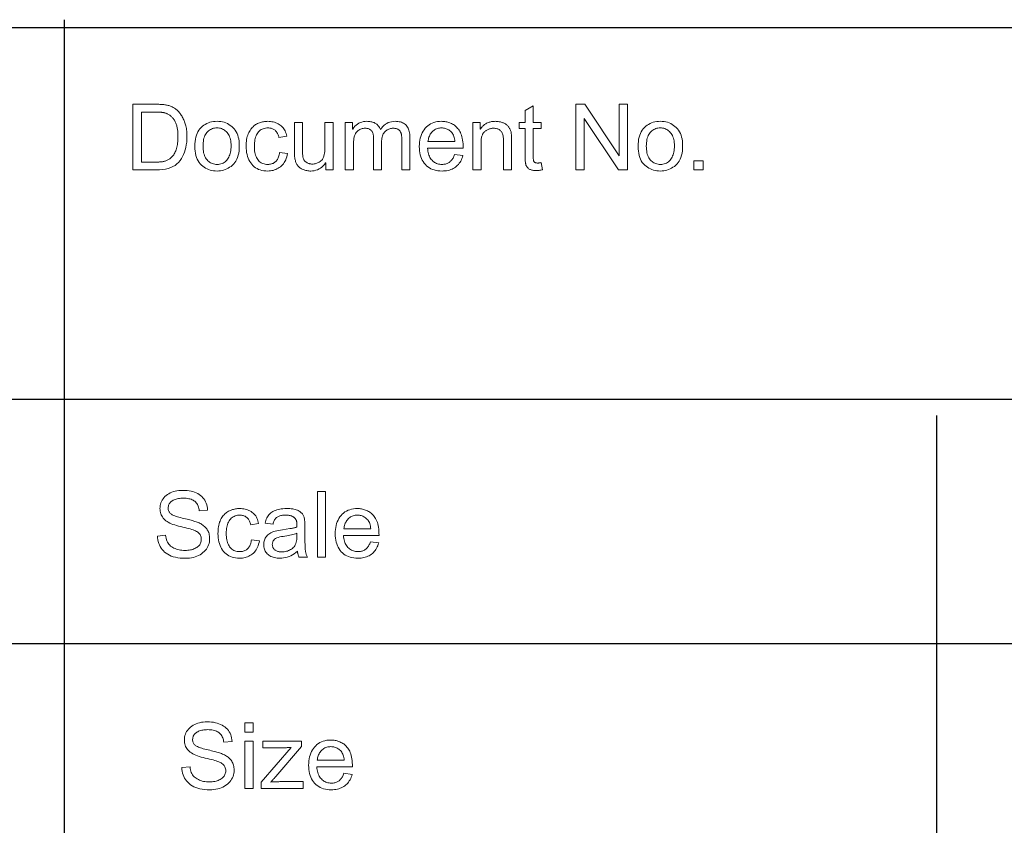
# Model space of a CAD drawing. Extents: x 0 to 841, y 0 to 594.
# Tile 29 of 88: x 594 to 654, y 54 to 103. Entities that reach past the tile are written whole.
import ezdxf

# ---------------------------------------------------------------- set-up
doc = ezdxf.new("R2010")
doc.units = 0

msp = doc.modelspace()

# ---------------------------------------------------------------- linework, layer by layer
at = {"color": 7, "lineweight": 25}
for p, q in [((821, 102.684), (458.29, 102.684)), ((596.265, 103.181), (596.265, 20.496)), ((458.29, 80.055), (821, 80.055)), ((649.45, 79.062), (649.45, 19.007)), ((541.588, 65.178), (821, 65.178))]:
    msp.add_line(p, q, dxfattribs=at)
at = {"color": 7, "lineweight": 13}
for points in [[(600.447, 98.027), (601.828, 98.027), (601.9, 98.027), (601.969, 98.026), (602.037, 98.024), (602.102, 98.021), (602.166, 98.018), (602.227, 98.014), (602.287, 98.009), (602.344, 98.004), (602.4, 97.997), (602.453, 97.99), (602.505, 97.982), (602.557, 97.971), (602.608, 97.959), (602.659, 97.944), (602.709, 97.927), (602.759, 97.908), (602.808, 97.887), (602.857, 97.863), (602.906, 97.838), (602.954, 97.81), (603.001, 97.781), (603.047, 97.749), (603.091, 97.715), (603.135, 97.679), (603.177, 97.64), (603.219, 97.6), (603.258, 97.557), (603.297, 97.512), (603.335, 97.465), (603.371, 97.416), (603.406, 97.365), (603.44, 97.313), (603.471, 97.259), (603.502, 97.203), (603.531, 97.146), (603.558, 97.088), (603.584, 97.028), (603.608, 96.966), (603.631, 96.903), (603.652, 96.839), (603.672, 96.772), (603.689, 96.703), (603.704, 96.631), (603.718, 96.556), (603.729, 96.479), (603.738, 96.398), (603.745, 96.315), (603.75, 96.229), (603.753, 96.141), (603.754, 96.049), (603.75, 95.875), (603.738, 95.708), (603.717, 95.547), (603.687, 95.392), (603.649, 95.244), (603.603, 95.102), (603.549, 94.966), (603.486, 94.836), (603.414, 94.713), (603.334, 94.596), (603.244, 94.488), (603.142, 94.391), (603.028, 94.306), (602.901, 94.232), (602.763, 94.17), (602.612, 94.118), (602.449, 94.078), (602.274, 94.05), (602.087, 94.033), (601.888, 94.027), (600.447, 94.027)], [(625.419, 94.033), (625.376, 94.024), (625.334, 94.017), (625.294, 94.01), (625.255, 94.005), (625.218, 94), (625.181, 93.996), (625.147, 93.993), (625.113, 93.991), (625.081, 93.99), (625.05, 93.989), (624.988, 93.99), (624.929, 93.994), (624.873, 93.999), (624.821, 94.007), (624.772, 94.017), (624.727, 94.03), (624.685, 94.045), (624.647, 94.062), (624.612, 94.081), (624.581, 94.102), (624.553, 94.126), (624.527, 94.15), (624.503, 94.176), (624.482, 94.203), (624.462, 94.231), (624.446, 94.26), (624.431, 94.291), (624.419, 94.323), (624.409, 94.356), (624.401, 94.39), (624.395, 94.426), (624.389, 94.465), (624.384, 94.507), (624.38, 94.552), (624.377, 94.599), (624.374, 94.649), (624.371, 94.701), (624.37, 94.757), (624.369, 94.815), (624.368, 94.876), (624.368, 96.543), (624.011, 96.543), (624.011, 96.922), (624.368, 96.922), (624.368, 97.643), (624.859, 97.94), (624.859, 96.922), (625.351, 96.922), (625.351, 96.543), (624.859, 96.543), (624.859, 94.849), (624.86, 94.806), (624.861, 94.766), (624.864, 94.729), (624.867, 94.694), (624.871, 94.662), (624.876, 94.632), (624.882, 94.605), (624.888, 94.581), (624.896, 94.558), (624.904, 94.539), (624.915, 94.522), (624.928, 94.506), (624.944, 94.492), (624.963, 94.48), (624.984, 94.47), (625.008, 94.462), (625.035, 94.456), (625.065, 94.451), (625.097, 94.448), (625.132, 94.447), (625.154, 94.448), (625.175, 94.448), (625.197, 94.449), (625.218, 94.451), (625.24, 94.453), (625.262, 94.455), (625.284, 94.458), (625.306, 94.461), (625.328, 94.465), (625.351, 94.469)], [(630.608, 94.027), (630.065, 94.027), (627.975, 97.168), (627.965, 97.168), (627.965, 94.027), (627.462, 94.027), (627.462, 98.027), (628.003, 98.027), (630.093, 94.887), (630.104, 94.887), (630.104, 98.027), (630.608, 98.027)], [(600.977, 94.502), (601.834, 94.502), (601.885, 94.502), (601.936, 94.503), (601.986, 94.505), (602.034, 94.507), (602.082, 94.51), (602.128, 94.514), (602.173, 94.518), (602.217, 94.523), (602.26, 94.529), (602.302, 94.535), (602.343, 94.542), (602.384, 94.552), (602.426, 94.564), (602.467, 94.579), (602.509, 94.595), (602.551, 94.614), (602.593, 94.635), (602.635, 94.659), (602.677, 94.684), (602.719, 94.712), (602.761, 94.743), (602.801, 94.777), (602.839, 94.816), (602.877, 94.858), (602.912, 94.903), (602.947, 94.952), (602.98, 95.006), (603.011, 95.062), (603.041, 95.123), (603.07, 95.187), (603.096, 95.255), (603.12, 95.327), (603.141, 95.404), (603.159, 95.485), (603.174, 95.57), (603.186, 95.66), (603.196, 95.753), (603.203, 95.851), (603.207, 95.954), (603.209, 96.06), (603.208, 96.12), (603.207, 96.178), (603.204, 96.237), (603.2, 96.294), (603.195, 96.35), (603.19, 96.406), (603.183, 96.461), (603.175, 96.515), (603.166, 96.568), (603.156, 96.621), (603.144, 96.672), (603.131, 96.723), (603.115, 96.773), (603.099, 96.822), (603.08, 96.87), (603.059, 96.917), (603.037, 96.963), (603.013, 97.008), (602.987, 97.052), (602.959, 97.095), (602.93, 97.137), (602.9, 97.177), (602.869, 97.214), (602.838, 97.249), (602.805, 97.281), (602.772, 97.311), (602.738, 97.339), (602.703, 97.365), (602.667, 97.388), (602.63, 97.409), (602.593, 97.428), (602.556, 97.446), (602.52, 97.462), (602.483, 97.477), (602.447, 97.489), (602.411, 97.501), (602.375, 97.511), (602.34, 97.519), (602.304, 97.526), (602.269, 97.531), (602.233, 97.535), (602.194, 97.539), (602.154, 97.542), (602.112, 97.545), (602.068, 97.547), (602.022, 97.549), (601.974, 97.551), (601.923, 97.552), (601.871, 97.552), (601.817, 97.553), (600.977, 97.553)], [(605.588, 96.988), (605.703, 96.984), (605.815, 96.972), (605.922, 96.953), (606.025, 96.927), (606.125, 96.892), (606.22, 96.85), (606.311, 96.801), (606.398, 96.743), (606.482, 96.678), (606.561, 96.606), (606.634, 96.526), (606.7, 96.44), (606.758, 96.348), (606.808, 96.249), (606.85, 96.143), (606.885, 96.031), (606.912, 95.913), (606.931, 95.788), (606.943, 95.657), (606.947, 95.52), (606.943, 95.354), (606.93, 95.198), (606.909, 95.052), (606.88, 94.917), (606.842, 94.791), (606.797, 94.675), (606.742, 94.569), (606.68, 94.474), (606.609, 94.388), (606.529, 94.312), (606.445, 94.245), (606.358, 94.185), (606.269, 94.132), (606.178, 94.086), (606.085, 94.047), (605.99, 94.016), (605.893, 93.991), (605.793, 93.973), (605.692, 93.963), (605.588, 93.959), (605.48, 93.963), (605.374, 93.974), (605.272, 93.992), (605.172, 94.017), (605.076, 94.05), (604.982, 94.09), (604.891, 94.137), (604.803, 94.191), (604.718, 94.253), (604.636, 94.322), (604.559, 94.399), (604.49, 94.484), (604.43, 94.578), (604.377, 94.68), (604.333, 94.791), (604.297, 94.911), (604.268, 95.039), (604.248, 95.175), (604.236, 95.32), (604.232, 95.473), (604.236, 95.622), (604.248, 95.763), (604.267, 95.897), (604.294, 96.022), (604.329, 96.14), (604.372, 96.25), (604.423, 96.352), (604.482, 96.447), (604.548, 96.534), (604.622, 96.613), (604.702, 96.684), (604.786, 96.748), (604.873, 96.804), (604.964, 96.853), (605.059, 96.894), (605.157, 96.928), (605.259, 96.954), (605.365, 96.973), (605.475, 96.984)], [(609.888, 95.029), (609.867, 94.921), (609.84, 94.819), (609.809, 94.723), (609.772, 94.633), (609.731, 94.549), (609.685, 94.471), (609.634, 94.398), (609.578, 94.332), (609.517, 94.271), (609.452, 94.217), (609.382, 94.168), (609.312, 94.124), (609.239, 94.085), (609.164, 94.052), (609.088, 94.024), (609.01, 94), (608.93, 93.982), (608.848, 93.969), (608.765, 93.962), (608.679, 93.959), (608.556, 93.963), (608.439, 93.976), (608.327, 93.996), (608.221, 94.025), (608.121, 94.062), (608.026, 94.108), (607.937, 94.162), (607.854, 94.224), (607.777, 94.294), (607.705, 94.372), (607.64, 94.458), (607.582, 94.549), (607.53, 94.645), (607.485, 94.746), (607.447, 94.853), (607.417, 94.965), (607.392, 95.083), (607.375, 95.206), (607.365, 95.334), (607.362, 95.468), (607.364, 95.579), (607.369, 95.685), (607.379, 95.787), (607.393, 95.884), (607.411, 95.976), (607.433, 96.065), (607.458, 96.148), (607.488, 96.228), (607.522, 96.302), (607.559, 96.372), (607.6, 96.438), (607.642, 96.5), (607.687, 96.558), (607.734, 96.612), (607.782, 96.662), (607.833, 96.707), (607.885, 96.749), (607.94, 96.787), (607.996, 96.82), (608.055, 96.85), (608.114, 96.876), (608.175, 96.9), (608.236, 96.92), (608.297, 96.938), (608.359, 96.953), (608.422, 96.966), (608.486, 96.975), (608.55, 96.982), (608.614, 96.986), (608.679, 96.988), (608.768, 96.985), (608.853, 96.978), (608.936, 96.967), (609.017, 96.951), (609.094, 96.93), (609.17, 96.904), (609.242, 96.874), (609.312, 96.839), (609.38, 96.8), (609.445, 96.756), (609.506, 96.707), (609.562, 96.654), (609.613, 96.597), (609.66, 96.535), (609.702, 96.469), (609.738, 96.399), (609.77, 96.324), (609.797, 96.245), (609.819, 96.162), (609.836, 96.074), (609.362, 96), (609.346, 96.057), (609.328, 96.111), (609.309, 96.162), (609.288, 96.21), (609.265, 96.256), (609.24, 96.298), (609.214, 96.338), (609.185, 96.375), (609.155, 96.408), (609.123, 96.439), (609.089, 96.467), (609.053, 96.492), (609.016, 96.514), (608.976, 96.534), (608.935, 96.55), (608.892, 96.563), (608.847, 96.573), (608.8, 96.581), (608.752, 96.585), (608.701, 96.587), (608.621, 96.584), (608.544, 96.575), (608.472, 96.56), (608.404, 96.54), (608.339, 96.514), (608.279, 96.482), (608.222, 96.444), (608.169, 96.4), (608.121, 96.35), (608.076, 96.295), (608.036, 96.234), (608, 96.169), (607.968, 96.099), (607.94, 96.024), (607.917, 95.945), (607.898, 95.861), (607.883, 95.772), (607.872, 95.679), (607.866, 95.581), (607.864, 95.479), (607.866, 95.374), (607.872, 95.275), (607.882, 95.18), (607.897, 95.09), (607.916, 95.005), (607.939, 94.925), (607.966, 94.85), (607.997, 94.779), (608.033, 94.714), (608.072, 94.653), (608.116, 94.598), (608.163, 94.549), (608.214, 94.505), (608.269, 94.467), (608.327, 94.436), (608.389, 94.409), (608.455, 94.389), (608.524, 94.375), (608.597, 94.366), (608.674, 94.363), (608.736, 94.365), (608.795, 94.37), (608.852, 94.379), (608.906, 94.392), (608.957, 94.408), (609.005, 94.428), (609.051, 94.452), (609.094, 94.479), (609.134, 94.51), (609.172, 94.544), (609.207, 94.582), (609.239, 94.624), (609.269, 94.67), (609.295, 94.719), (609.32, 94.771), (609.341, 94.827), (609.36, 94.887), (609.376, 94.951), (609.389, 95.018), (609.4, 95.089)], [(612.658, 94.027), (612.218, 94.027), (612.218, 94.453), (612.205, 94.453), (612.136, 94.359), (612.062, 94.275), (611.983, 94.201), (611.899, 94.137), (611.811, 94.083), (611.718, 94.038), (611.62, 94.004), (611.517, 93.979), (611.409, 93.964), (611.296, 93.959), (611.236, 93.96), (611.177, 93.965), (611.118, 93.972), (611.061, 93.982), (611.004, 93.994), (610.949, 94.01), (610.894, 94.028), (610.84, 94.049), (610.787, 94.073), (610.735, 94.1), (610.685, 94.129), (610.639, 94.16), (610.596, 94.193), (610.557, 94.229), (610.52, 94.267), (610.488, 94.307), (610.459, 94.348), (610.433, 94.393), (610.41, 94.439), (610.392, 94.487), (610.375, 94.538), (610.361, 94.592), (610.348, 94.648), (610.337, 94.708), (610.327, 94.77), (610.319, 94.836), (610.313, 94.904), (610.309, 94.976), (610.306, 95.05), (610.306, 95.127), (610.306, 96.922), (610.797, 96.922), (610.797, 95.318), (610.797, 95.243), (610.798, 95.173), (610.8, 95.107), (610.803, 95.045), (610.806, 94.988), (610.81, 94.935), (610.815, 94.886), (610.82, 94.842), (610.827, 94.802), (610.834, 94.767), (610.842, 94.734), (610.853, 94.702), (610.866, 94.672), (610.882, 94.643), (610.9, 94.615), (610.92, 94.588), (610.943, 94.562), (610.968, 94.538), (610.996, 94.515), (611.026, 94.492), (611.058, 94.472), (611.091, 94.454), (611.125, 94.438), (611.16, 94.424), (611.196, 94.412), (611.234, 94.402), (611.273, 94.394), (611.313, 94.389), (611.354, 94.386), (611.397, 94.385), (611.452, 94.387), (611.507, 94.392), (611.561, 94.402), (611.614, 94.415), (611.667, 94.433), (611.719, 94.454), (611.771, 94.479), (611.821, 94.508), (611.871, 94.541), (611.921, 94.577), (611.968, 94.62), (612.009, 94.671), (612.046, 94.73), (612.078, 94.797), (612.105, 94.873), (612.127, 94.957), (612.144, 95.049), (612.157, 95.149), (612.164, 95.258), (612.166, 95.375), (612.166, 96.922), (612.658, 96.922)], [(617.342, 94.027), (616.851, 94.027), (616.851, 95.855), (616.851, 95.895), (616.85, 95.934), (616.849, 95.971), (616.847, 96.008), (616.844, 96.043), (616.841, 96.077), (616.838, 96.109), (616.834, 96.141), (616.829, 96.171), (616.824, 96.201), (616.818, 96.229), (616.81, 96.257), (616.8, 96.284), (616.788, 96.31), (616.775, 96.336), (616.76, 96.361), (616.744, 96.385), (616.725, 96.409), (616.705, 96.432), (616.683, 96.454), (616.66, 96.475), (616.633, 96.494), (616.604, 96.511), (616.573, 96.525), (616.539, 96.537), (616.502, 96.547), (616.463, 96.555), (616.421, 96.56), (616.377, 96.564), (616.33, 96.565), (616.273, 96.563), (616.218, 96.557), (616.164, 96.547), (616.111, 96.532), (616.061, 96.514), (616.012, 96.492), (615.964, 96.466), (615.918, 96.436), (615.874, 96.401), (615.831, 96.363), (615.791, 96.32), (615.755, 96.272), (615.724, 96.219), (615.696, 96.161), (615.673, 96.098), (615.654, 96.03), (615.64, 95.957), (615.629, 95.879), (615.623, 95.796), (615.621, 95.708), (615.621, 94.027), (615.13, 94.027), (615.13, 95.91), (615.128, 95.983), (615.124, 96.051), (615.118, 96.115), (615.108, 96.173), (615.096, 96.227), (615.082, 96.276), (615.065, 96.321), (615.045, 96.36), (615.022, 96.395), (614.997, 96.426), (614.97, 96.452), (614.94, 96.476), (614.908, 96.497), (614.874, 96.515), (614.837, 96.53), (614.799, 96.543), (614.758, 96.552), (614.715, 96.559), (614.67, 96.563), (614.622, 96.565), (614.56, 96.563), (614.5, 96.556), (614.442, 96.545), (614.387, 96.53), (614.334, 96.51), (614.283, 96.486), (614.234, 96.458), (614.188, 96.425), (614.144, 96.388), (614.102, 96.347), (614.064, 96.299), (614.029, 96.244), (613.999, 96.181), (613.972, 96.111), (613.95, 96.033), (613.932, 95.948), (613.917, 95.855), (613.907, 95.755), (613.901, 95.646), (613.899, 95.531), (613.899, 94.027), (613.408, 94.027), (613.408, 96.922), (613.85, 96.922), (613.85, 96.518), (613.861, 96.518), (613.923, 96.608), (613.99, 96.687), (614.062, 96.758), (614.141, 96.819), (614.224, 96.87), (614.314, 96.913), (614.408, 96.945), (614.509, 96.969), (614.615, 96.983), (614.726, 96.988), (614.789, 96.986), (614.849, 96.983), (614.907, 96.976), (614.963, 96.967), (615.017, 96.956), (615.068, 96.942), (615.117, 96.926), (615.164, 96.907), (615.209, 96.885), (615.251, 96.861), (615.291, 96.834), (615.329, 96.805), (615.364, 96.773), (615.398, 96.739), (615.429, 96.702), (615.457, 96.663), (615.484, 96.621), (615.508, 96.577), (615.53, 96.53), (615.55, 96.48), (615.617, 96.577), (615.689, 96.663), (615.765, 96.739), (615.847, 96.805), (615.934, 96.861), (616.026, 96.907), (616.122, 96.942), (616.224, 96.967), (616.33, 96.983), (616.442, 96.988), (616.53, 96.985), (616.613, 96.978), (616.692, 96.966), (616.766, 96.949), (616.836, 96.927), (616.901, 96.9), (616.962, 96.869), (617.018, 96.832), (617.07, 96.791), (617.117, 96.745), (617.16, 96.694), (617.198, 96.638), (617.232, 96.577), (617.261, 96.512), (617.286, 96.441), (617.306, 96.366), (617.322, 96.286), (617.333, 96.201), (617.34, 96.111), (617.342, 96.016)], [(620.589, 95.351), (618.42, 95.351), (618.428, 95.257), (618.441, 95.168), (618.457, 95.083), (618.478, 95.003), (618.504, 94.927), (618.533, 94.856), (618.567, 94.789), (618.605, 94.727), (618.648, 94.67), (618.694, 94.617), (618.744, 94.568), (618.797, 94.525), (618.852, 94.487), (618.909, 94.454), (618.969, 94.426), (619.031, 94.403), (619.096, 94.386), (619.163, 94.373), (619.232, 94.365), (619.304, 94.363), (619.36, 94.364), (619.413, 94.369), (619.465, 94.376), (619.515, 94.387), (619.563, 94.4), (619.609, 94.416), (619.654, 94.436), (619.696, 94.458), (619.737, 94.483), (619.776, 94.512), (619.814, 94.543), (619.849, 94.577), (619.883, 94.614), (619.915, 94.655), (619.945, 94.698), (619.973, 94.745), (620, 94.794), (620.024, 94.846), (620.047, 94.902), (620.068, 94.96), (620.573, 94.898), (620.546, 94.809), (620.516, 94.725), (620.481, 94.645), (620.442, 94.569), (620.399, 94.497), (620.352, 94.43), (620.301, 94.367), (620.246, 94.307), (620.186, 94.253), (620.123, 94.202), (620.056, 94.156), (619.985, 94.114), (619.912, 94.078), (619.835, 94.046), (619.754, 94.02), (619.671, 93.998), (619.584, 93.981), (619.494, 93.969), (619.401, 93.962), (619.304, 93.959), (619.177, 93.963), (619.055, 93.975), (618.939, 93.995), (618.828, 94.023), (618.723, 94.059), (618.624, 94.103), (618.531, 94.155), (618.443, 94.215), (618.361, 94.283), (618.285, 94.359), (618.215, 94.442), (618.153, 94.53), (618.098, 94.625), (618.05, 94.726), (618.01, 94.832), (617.977, 94.944), (617.951, 95.062), (617.933, 95.186), (617.922, 95.316), (617.918, 95.452), (617.922, 95.586), (617.932, 95.715), (617.95, 95.839), (617.975, 95.958), (618.007, 96.072), (618.046, 96.18), (618.093, 96.283), (618.146, 96.381), (618.207, 96.474), (618.274, 96.562), (618.348, 96.643), (618.428, 96.715), (618.514, 96.779), (618.606, 96.834), (618.703, 96.881), (618.806, 96.92), (618.915, 96.949), (619.03, 96.971), (619.151, 96.983), (619.277, 96.988), (619.34, 96.986), (619.403, 96.982), (619.465, 96.975), (619.526, 96.965), (619.588, 96.953), (619.648, 96.938), (619.709, 96.92), (619.768, 96.899), (619.828, 96.875), (619.887, 96.849), (619.945, 96.819), (620.001, 96.785), (620.055, 96.748), (620.107, 96.706), (620.158, 96.661), (620.207, 96.611), (620.254, 96.558), (620.299, 96.501), (620.343, 96.44), (620.385, 96.375), (620.424, 96.305), (620.458, 96.227), (620.489, 96.143), (620.516, 96.051), (620.538, 95.952), (620.557, 95.846), (620.571, 95.733), (620.581, 95.612), (620.587, 95.485)], [(623.547, 94.027), (623.053, 94.027), (623.053, 95.787), (623.052, 95.873), (623.047, 95.954), (623.039, 96.029), (623.028, 96.098), (623.013, 96.162), (622.996, 96.221), (622.975, 96.273), (622.951, 96.321), (622.924, 96.362), (622.894, 96.398), (622.86, 96.43), (622.825, 96.458), (622.787, 96.483), (622.746, 96.505), (622.703, 96.523), (622.657, 96.538), (622.609, 96.55), (622.559, 96.558), (622.506, 96.563), (622.45, 96.565), (622.407, 96.564), (622.364, 96.561), (622.321, 96.555), (622.279, 96.548), (622.238, 96.538), (622.197, 96.526), (622.156, 96.513), (622.116, 96.497), (622.076, 96.479), (622.037, 96.458), (621.999, 96.436), (621.963, 96.412), (621.93, 96.387), (621.899, 96.359), (621.87, 96.33), (621.844, 96.299), (621.819, 96.267), (621.797, 96.232), (621.777, 96.196), (621.76, 96.158), (621.744, 96.118), (621.73, 96.074), (621.718, 96.028), (621.708, 95.978), (621.698, 95.924), (621.691, 95.868), (621.685, 95.808), (621.681, 95.745), (621.679, 95.679), (621.678, 95.61), (621.678, 94.027), (621.187, 94.027), (621.187, 96.922), (621.629, 96.922), (621.629, 96.513), (621.64, 96.513), (621.672, 96.559), (621.705, 96.603), (621.74, 96.645), (621.776, 96.684), (621.813, 96.721), (621.852, 96.755), (621.893, 96.787), (621.935, 96.817), (621.978, 96.844), (622.023, 96.869), (622.069, 96.892), (622.117, 96.912), (622.166, 96.93), (622.217, 96.945), (622.269, 96.958), (622.323, 96.969), (622.378, 96.977), (622.434, 96.983), (622.492, 96.987), (622.551, 96.988), (622.597, 96.987), (622.643, 96.984), (622.688, 96.98), (622.734, 96.975), (622.779, 96.967), (622.824, 96.958), (622.869, 96.948), (622.914, 96.935), (622.959, 96.921), (623.004, 96.906), (623.048, 96.889), (623.09, 96.87), (623.13, 96.849), (623.168, 96.827), (623.204, 96.804), (623.238, 96.778), (623.27, 96.751), (623.3, 96.723), (623.328, 96.692), (623.355, 96.66), (623.379, 96.627), (623.402, 96.594), (623.422, 96.56), (623.441, 96.526), (623.458, 96.491), (623.473, 96.456), (623.486, 96.42), (623.497, 96.384), (623.507, 96.348), (623.514, 96.311), (623.521, 96.273), (623.526, 96.232), (623.531, 96.188), (623.535, 96.142), (623.539, 96.093), (623.542, 96.041), (623.544, 95.987), (623.546, 95.93), (623.547, 95.871), (623.547, 95.809)], [(632.608, 96.988), (632.724, 96.984), (632.835, 96.972), (632.942, 96.953), (633.046, 96.927), (633.145, 96.892), (633.24, 96.85), (633.331, 96.801), (633.419, 96.743), (633.502, 96.678), (633.581, 96.606), (633.655, 96.526), (633.72, 96.44), (633.778, 96.348), (633.828, 96.249), (633.871, 96.143), (633.906, 96.031), (633.932, 95.913), (633.952, 95.788), (633.963, 95.657), (633.967, 95.52), (633.963, 95.354), (633.951, 95.198), (633.93, 95.052), (633.9, 94.917), (633.863, 94.791), (633.817, 94.675), (633.763, 94.569), (633.7, 94.474), (633.629, 94.388), (633.55, 94.312), (633.465, 94.245), (633.379, 94.185), (633.29, 94.132), (633.199, 94.086), (633.106, 94.047), (633.011, 94.016), (632.913, 93.991), (632.814, 93.973), (632.712, 93.963), (632.608, 93.959), (632.5, 93.963), (632.395, 93.974), (632.292, 93.992), (632.193, 94.017), (632.096, 94.05), (632.002, 94.09), (631.911, 94.137), (631.824, 94.191), (631.738, 94.253), (631.656, 94.322), (631.579, 94.399), (631.511, 94.484), (631.45, 94.578), (631.398, 94.68), (631.353, 94.791), (631.317, 94.911), (631.289, 95.039), (631.269, 95.175), (631.256, 95.32), (631.252, 95.473), (631.256, 95.622), (631.268, 95.763), (631.287, 95.897), (631.315, 96.022), (631.35, 96.14), (631.393, 96.25), (631.444, 96.352), (631.502, 96.447), (631.568, 96.534), (631.643, 96.613), (631.722, 96.684), (631.806, 96.748), (631.893, 96.804), (631.984, 96.853), (632.079, 96.894), (632.178, 96.928), (632.28, 96.954), (632.386, 96.973), (632.495, 96.984)], [(605.588, 94.363), (605.67, 94.366), (605.748, 94.375), (605.822, 94.391), (605.892, 94.413), (605.958, 94.441), (606.02, 94.475), (606.077, 94.515), (606.131, 94.562), (606.181, 94.615), (606.226, 94.674), (606.268, 94.738), (606.305, 94.806), (606.338, 94.878), (606.366, 94.954), (606.39, 95.034), (606.41, 95.118), (606.425, 95.206), (606.436, 95.297), (606.443, 95.393), (606.445, 95.492), (606.442, 95.598), (606.435, 95.699), (606.423, 95.794), (606.405, 95.884), (606.383, 95.969), (606.356, 96.048), (606.324, 96.122), (606.287, 96.19), (606.245, 96.253), (606.198, 96.311), (606.147, 96.363), (606.094, 96.41), (606.039, 96.452), (605.982, 96.487), (605.922, 96.518), (605.86, 96.543), (605.795, 96.562), (605.729, 96.576), (605.659, 96.584), (605.588, 96.587), (605.515, 96.584), (605.444, 96.575), (605.376, 96.561), (605.31, 96.542), (605.248, 96.517), (605.188, 96.486), (605.13, 96.45), (605.076, 96.408), (605.023, 96.36), (604.974, 96.307), (604.928, 96.248), (604.888, 96.184), (604.852, 96.114), (604.82, 96.039), (604.794, 95.959), (604.772, 95.873), (604.756, 95.781), (604.744, 95.684), (604.736, 95.581), (604.734, 95.473), (604.736, 95.366), (604.744, 95.264), (604.756, 95.167), (604.773, 95.076), (604.795, 94.99), (604.822, 94.91), (604.854, 94.835), (604.89, 94.765), (604.932, 94.701), (604.978, 94.643), (605.028, 94.589), (605.081, 94.542), (605.136, 94.5), (605.193, 94.464), (605.253, 94.433), (605.315, 94.408), (605.38, 94.388), (605.447, 94.374), (605.516, 94.366)], [(620.085, 95.754), (620.076, 95.84), (620.064, 95.921), (620.047, 95.997), (620.026, 96.069), (620.001, 96.135), (619.971, 96.196), (619.938, 96.252), (619.899, 96.304), (619.857, 96.35), (619.81, 96.392), (619.761, 96.429), (619.711, 96.462), (619.66, 96.491), (619.608, 96.516), (619.555, 96.538), (619.501, 96.555), (619.446, 96.569), (619.391, 96.579), (619.334, 96.585), (619.277, 96.587), (619.209, 96.584), (619.143, 96.577), (619.08, 96.566), (619.019, 96.55), (618.961, 96.529), (618.905, 96.503), (618.852, 96.473), (618.801, 96.438), (618.753, 96.399), (618.707, 96.355), (618.664, 96.307), (618.625, 96.256), (618.589, 96.203), (618.558, 96.147), (618.53, 96.089), (618.506, 96.027), (618.486, 95.963), (618.469, 95.896), (618.456, 95.827), (618.447, 95.754)], [(632.608, 94.363), (632.69, 94.366), (632.768, 94.375), (632.842, 94.391), (632.912, 94.413), (632.978, 94.441), (633.04, 94.475), (633.098, 94.515), (633.152, 94.562), (633.201, 94.615), (633.247, 94.674), (633.288, 94.738), (633.326, 94.806), (633.358, 94.878), (633.387, 94.954), (633.411, 95.034), (633.43, 95.118), (633.446, 95.206), (633.456, 95.297), (633.463, 95.393), (633.465, 95.492), (633.463, 95.598), (633.455, 95.699), (633.443, 95.794), (633.426, 95.884), (633.404, 95.969), (633.376, 96.048), (633.344, 96.122), (633.307, 96.19), (633.265, 96.253), (633.218, 96.311), (633.168, 96.363), (633.115, 96.41), (633.06, 96.452), (633.002, 96.487), (632.942, 96.518), (632.88, 96.543), (632.816, 96.562), (632.749, 96.576), (632.68, 96.584), (632.608, 96.587), (632.535, 96.584), (632.464, 96.575), (632.396, 96.561), (632.331, 96.542), (632.268, 96.517), (632.208, 96.486), (632.151, 96.45), (632.096, 96.408), (632.044, 96.36), (631.995, 96.307), (631.949, 96.248), (631.908, 96.184), (631.872, 96.114), (631.841, 96.039), (631.814, 95.959), (631.793, 95.873), (631.776, 95.781), (631.764, 95.684), (631.757, 95.581), (631.754, 95.473), (631.757, 95.366), (631.764, 95.264), (631.776, 95.167), (631.794, 95.076), (631.815, 94.99), (631.842, 94.91), (631.874, 94.835), (631.911, 94.765), (631.952, 94.701), (631.999, 94.643), (632.049, 94.589), (632.101, 94.542), (632.156, 94.5), (632.213, 94.464), (632.273, 94.433), (632.335, 94.408), (632.4, 94.388), (632.467, 94.374), (632.537, 94.366)], [(635.22, 94.027), (634.66, 94.027), (634.66, 94.587), (635.22, 94.587)], [(604.506, 73.258), (604.497, 73.332), (604.484, 73.403), (604.467, 73.47), (604.446, 73.533), (604.421, 73.592), (604.391, 73.648), (604.357, 73.7), (604.319, 73.748), (604.277, 73.792), (604.23, 73.832), (604.18, 73.869), (604.125, 73.901), (604.066, 73.93), (604.003, 73.955), (603.935, 73.976), (603.863, 73.994), (603.787, 74.007), (603.707, 74.017), (603.623, 74.023), (603.535, 74.024), (603.454, 74.023), (603.377, 74.018), (603.303, 74.011), (603.232, 74), (603.164, 73.986), (603.099, 73.969), (603.036, 73.95), (602.978, 73.927), (602.922, 73.901), (602.869, 73.872), (602.82, 73.84), (602.777, 73.805), (602.738, 73.767), (602.705, 73.727), (602.677, 73.684), (602.653, 73.638), (602.635, 73.59), (602.623, 73.538), (602.615, 73.484), (602.612, 73.427), (602.614, 73.376), (602.62, 73.328), (602.63, 73.283), (602.644, 73.241), (602.662, 73.201), (602.684, 73.163), (602.709, 73.129), (602.739, 73.097), (602.773, 73.067), (602.81, 73.041), (602.853, 73.015), (602.904, 72.99), (602.961, 72.965), (603.026, 72.94), (603.098, 72.914), (603.178, 72.889), (603.264, 72.864), (603.358, 72.839), (603.459, 72.814), (603.567, 72.788), (603.665, 72.767), (603.759, 72.745), (603.849, 72.722), (603.935, 72.7), (604.018, 72.678), (604.097, 72.655), (604.173, 72.633), (604.245, 72.61), (604.313, 72.588), (604.378, 72.565), (604.44, 72.54), (604.5, 72.514), (604.558, 72.484), (604.614, 72.453), (604.669, 72.418), (604.722, 72.381), (604.773, 72.342), (604.822, 72.3), (604.87, 72.256), (604.915, 72.209), (604.958, 72.159), (604.996, 72.105), (605.029, 72.049), (605.058, 71.989), (605.083, 71.926), (605.103, 71.859), (605.119, 71.79), (605.13, 71.717), (605.137, 71.64), (605.139, 71.561), (605.135, 71.459), (605.123, 71.361), (605.102, 71.267), (605.073, 71.176), (605.036, 71.089), (604.991, 71.005), (604.938, 70.924), (604.876, 70.847), (604.806, 70.774), (604.728, 70.704), (604.644, 70.639), (604.554, 70.581), (604.459, 70.53), (604.36, 70.486), (604.255, 70.448), (604.146, 70.417), (604.031, 70.393), (603.911, 70.376), (603.787, 70.366), (603.657, 70.363), (603.493, 70.367), (603.337, 70.378), (603.19, 70.397), (603.051, 70.423), (602.92, 70.457), (602.798, 70.498), (602.685, 70.547), (602.58, 70.604), (602.483, 70.668), (602.395, 70.739), (602.316, 70.817), (602.244, 70.899), (602.18, 70.985), (602.123, 71.076), (602.075, 71.172), (602.035, 71.272), (602.002, 71.376), (601.978, 71.485), (601.961, 71.598), (601.952, 71.716), (602.454, 71.76), (602.464, 71.666), (602.48, 71.578), (602.502, 71.495), (602.531, 71.417), (602.565, 71.345), (602.605, 71.277), (602.651, 71.215), (602.703, 71.158), (602.761, 71.106), (602.825, 71.06), (602.894, 71.018), (602.965, 70.981), (603.039, 70.948), (603.116, 70.919), (603.196, 70.895), (603.278, 70.875), (603.363, 70.86), (603.451, 70.849), (603.542, 70.842), (603.636, 70.84), (603.723, 70.842), (603.807, 70.848), (603.887, 70.857), (603.964, 70.87), (604.038, 70.886), (604.108, 70.906), (604.175, 70.93), (604.238, 70.957), (604.298, 70.988), (604.355, 71.023), (604.407, 71.061), (604.453, 71.101), (604.494, 71.145), (604.53, 71.19), (604.56, 71.239), (604.585, 71.29), (604.604, 71.343), (604.618, 71.399), (604.626, 71.458), (604.629, 71.52), (604.626, 71.583), (604.617, 71.644), (604.603, 71.7), (604.583, 71.753), (604.557, 71.803), (604.526, 71.849), (604.488, 71.891), (604.445, 71.93), (604.397, 71.965), (604.342, 71.997), (604.281, 72.027), (604.212, 72.057), (604.135, 72.087), (604.051, 72.117), (603.959, 72.146), (603.858, 72.176), (603.751, 72.205), (603.635, 72.235), (603.512, 72.264), (603.38, 72.293), (603.249, 72.324), (603.125, 72.356), (603.009, 72.391), (602.901, 72.429), (602.8, 72.469), (602.706, 72.511), (602.62, 72.556), (602.542, 72.603), (602.471, 72.652), (602.408, 72.704), (602.351, 72.758), (602.301, 72.816), (602.256, 72.877), (602.217, 72.941), (602.185, 73.008), (602.158, 73.078), (602.137, 73.152), (602.122, 73.229), (602.113, 73.308), (602.11, 73.391), (602.114, 73.486), (602.125, 73.577), (602.144, 73.665), (602.171, 73.749), (602.204, 73.83), (602.246, 73.908), (602.295, 73.982), (602.351, 74.053), (602.415, 74.121), (602.487, 74.185), (602.565, 74.245), (602.648, 74.298), (602.737, 74.345), (602.832, 74.386), (602.932, 74.421), (603.037, 74.449), (603.148, 74.471), (603.264, 74.487), (603.386, 74.496), (603.513, 74.499), (603.643, 74.496), (603.769, 74.487), (603.889, 74.471), (604.004, 74.449), (604.113, 74.421), (604.218, 74.387), (604.317, 74.346), (604.411, 74.299), (604.5, 74.246), (604.584, 74.187), (604.661, 74.122), (604.731, 74.051), (604.793, 73.976), (604.847, 73.895), (604.894, 73.809), (604.933, 73.717), (604.964, 73.62), (604.988, 73.518), (605.005, 73.411), (605.013, 73.299)], [(612.195, 70.431), (611.704, 70.431), (611.704, 74.431), (612.195, 74.431)], [(608.173, 71.432), (608.152, 71.325), (608.125, 71.223), (608.094, 71.127), (608.057, 71.037), (608.016, 70.952), (607.97, 70.874), (607.919, 70.802), (607.863, 70.736), (607.802, 70.675), (607.737, 70.621), (607.667, 70.572), (607.596, 70.528), (607.524, 70.489), (607.449, 70.456), (607.373, 70.427), (607.295, 70.404), (607.215, 70.386), (607.133, 70.373), (607.05, 70.365), (606.964, 70.363), (606.841, 70.367), (606.724, 70.379), (606.612, 70.4), (606.506, 70.429), (606.406, 70.466), (606.311, 70.512), (606.222, 70.565), (606.139, 70.627), (606.062, 70.698), (605.99, 70.776), (605.925, 70.861), (605.867, 70.952), (605.815, 71.048), (605.77, 71.15), (605.732, 71.257), (605.701, 71.369), (605.677, 71.487), (605.66, 71.61), (605.65, 71.738), (605.646, 71.872), (605.648, 71.982), (605.654, 72.089), (605.664, 72.19), (605.678, 72.287), (605.696, 72.38), (605.718, 72.468), (605.743, 72.552), (605.773, 72.631), (605.807, 72.706), (605.844, 72.776), (605.885, 72.842), (605.927, 72.904), (605.972, 72.962), (606.018, 73.016), (606.067, 73.065), (606.118, 73.111), (606.17, 73.153), (606.225, 73.19), (606.281, 73.224), (606.34, 73.254), (606.399, 73.28), (606.46, 73.303), (606.521, 73.324), (606.582, 73.342), (606.644, 73.357), (606.707, 73.369), (606.771, 73.379), (606.835, 73.386), (606.899, 73.39), (606.964, 73.391), (607.053, 73.389), (607.138, 73.382), (607.221, 73.371), (607.302, 73.354), (607.379, 73.333), (607.455, 73.308), (607.527, 73.278), (607.597, 73.243), (607.665, 73.204), (607.73, 73.159), (607.791, 73.111), (607.847, 73.058), (607.898, 73.001), (607.945, 72.939), (607.987, 72.873), (608.023, 72.803), (608.055, 72.728), (608.082, 72.649), (608.104, 72.565), (608.121, 72.477), (607.646, 72.404), (607.631, 72.461), (607.613, 72.515), (607.594, 72.566), (607.573, 72.614), (607.55, 72.659), (607.525, 72.702), (607.499, 72.742), (607.47, 72.778), (607.44, 72.812), (607.408, 72.843), (607.374, 72.871), (607.338, 72.896), (607.3, 72.918), (607.261, 72.937), (607.22, 72.953), (607.177, 72.967), (607.132, 72.977), (607.085, 72.984), (607.037, 72.989), (606.986, 72.99), (606.906, 72.987), (606.829, 72.979), (606.757, 72.964), (606.688, 72.944), (606.624, 72.917), (606.563, 72.885), (606.507, 72.847), (606.454, 72.803), (606.406, 72.754), (606.361, 72.698), (606.321, 72.638), (606.285, 72.572), (606.253, 72.502), (606.225, 72.428), (606.202, 72.348), (606.183, 72.265), (606.168, 72.176), (606.157, 72.083), (606.151, 71.985), (606.148, 71.883), (606.151, 71.778), (606.157, 71.678), (606.167, 71.584), (606.182, 71.494), (606.201, 71.409), (606.224, 71.329), (606.251, 71.254), (606.282, 71.183), (606.318, 71.118), (606.357, 71.057), (606.401, 71.002), (606.448, 70.953), (606.499, 70.909), (606.554, 70.871), (606.612, 70.839), (606.674, 70.813), (606.74, 70.793), (606.809, 70.778), (606.882, 70.769), (606.959, 70.767), (607.021, 70.768), (607.08, 70.774), (607.137, 70.783), (607.19, 70.796), (607.242, 70.812), (607.29, 70.832), (607.336, 70.855), (607.379, 70.883), (607.419, 70.914), (607.457, 70.948), (607.492, 70.986), (607.524, 71.028), (607.554, 71.073), (607.58, 71.122), (607.605, 71.175), (607.626, 71.231), (607.645, 71.291), (607.661, 71.354), (607.674, 71.422), (607.685, 71.492)], [(611.106, 70.431), (610.591, 70.431), (610.577, 70.459), (610.564, 70.489), (610.552, 70.52), (610.54, 70.554), (610.53, 70.589), (610.52, 70.625), (610.511, 70.663), (610.503, 70.703), (610.496, 70.745), (610.49, 70.788), (610.39, 70.708), (610.289, 70.635), (610.186, 70.571), (610.082, 70.516), (609.976, 70.469), (609.868, 70.431), (609.759, 70.401), (609.649, 70.38), (609.537, 70.367), (609.423, 70.363), (609.333, 70.365), (609.247, 70.372), (609.165, 70.383), (609.087, 70.399), (609.013, 70.42), (608.942, 70.445), (608.876, 70.475), (608.813, 70.509), (608.755, 70.548), (608.7, 70.592), (608.649, 70.639), (608.604, 70.69), (608.565, 70.743), (608.53, 70.799), (608.501, 70.858), (608.477, 70.92), (608.459, 70.985), (608.446, 71.053), (608.438, 71.124), (608.435, 71.198), (608.438, 71.268), (608.445, 71.337), (608.458, 71.402), (608.476, 71.466), (608.499, 71.526), (608.527, 71.584), (608.56, 71.64), (608.598, 71.693), (608.642, 71.743), (608.69, 71.791), (608.745, 71.836), (608.807, 71.878), (608.877, 71.917), (608.954, 71.953), (609.039, 71.985), (609.131, 72.015), (609.231, 72.041), (609.338, 72.064), (609.453, 72.084), (609.576, 72.101), (610.034, 72.169), (610.084, 72.177), (610.133, 72.186), (610.18, 72.195), (610.225, 72.205), (610.268, 72.215), (610.309, 72.225), (610.349, 72.236), (610.387, 72.247), (610.423, 72.258), (610.457, 72.27), (610.457, 72.313), (610.456, 72.353), (610.456, 72.391), (610.455, 72.426), (610.453, 72.459), (610.452, 72.489), (610.45, 72.516), (610.448, 72.541), (610.446, 72.563), (610.443, 72.582), (610.44, 72.601), (610.436, 72.619), (610.43, 72.638), (610.424, 72.657), (610.416, 72.676), (610.408, 72.695), (610.398, 72.714), (610.387, 72.733), (610.376, 72.752), (610.363, 72.772), (610.349, 72.791), (610.333, 72.81), (610.315, 72.828), (610.296, 72.845), (610.276, 72.861), (610.254, 72.876), (610.23, 72.891), (610.204, 72.905), (610.177, 72.918), (610.148, 72.93), (610.118, 72.942), (610.086, 72.952), (610.051, 72.961), (610.015, 72.969), (609.976, 72.975), (609.935, 72.981), (609.893, 72.985), (609.848, 72.988), (609.802, 72.99), (609.753, 72.99), (609.691, 72.989), (609.632, 72.986), (609.575, 72.98), (609.521, 72.972), (609.469, 72.961), (609.421, 72.948), (609.375, 72.933), (609.331, 72.915), (609.29, 72.895), (609.252, 72.873), (609.217, 72.848), (609.183, 72.818), (609.152, 72.784), (609.123, 72.747), (609.097, 72.705), (609.073, 72.66), (609.051, 72.61), (609.032, 72.556), (609.015, 72.498), (609, 72.436), (608.52, 72.499), (608.538, 72.586), (608.561, 72.668), (608.589, 72.746), (608.623, 72.82), (608.661, 72.889), (608.704, 72.953), (608.752, 73.014), (608.805, 73.069), (608.863, 73.121), (608.926, 73.168), (608.994, 73.21), (609.067, 73.248), (609.145, 73.282), (609.227, 73.311), (609.315, 73.335), (609.407, 73.356), (609.505, 73.371), (609.607, 73.382), (609.714, 73.389), (609.827, 73.391), (609.928, 73.39), (610.024, 73.385), (610.114, 73.378), (610.199, 73.367), (610.278, 73.353), (610.352, 73.336), (610.42, 73.316), (610.483, 73.293), (610.54, 73.267), (610.592, 73.237), (610.639, 73.206), (610.682, 73.173), (610.721, 73.139), (610.757, 73.104), (610.789, 73.067), (610.817, 73.029), (610.842, 72.99), (610.862, 72.95), (610.879, 72.908), (610.892, 72.865), (610.903, 72.82), (610.912, 72.772), (610.921, 72.723), (610.928, 72.67), (610.934, 72.615), (610.939, 72.558), (610.943, 72.498), (610.946, 72.435), (610.947, 72.37), (610.948, 72.303), (610.948, 71.642), (610.948, 71.526), (610.949, 71.417), (610.95, 71.316), (610.952, 71.224), (610.954, 71.139), (610.956, 71.062), (610.959, 70.993), (610.963, 70.932), (610.967, 70.879), (610.971, 70.833), (610.977, 70.792), (610.984, 70.751), (610.993, 70.711), (611.004, 70.67), (611.017, 70.63), (611.031, 70.59), (611.047, 70.55), (611.065, 70.51), (611.085, 70.47)], [(615.461, 71.754), (613.292, 71.754), (613.3, 71.661), (613.312, 71.571), (613.329, 71.487), (613.35, 71.406), (613.375, 71.331), (613.405, 71.26), (613.439, 71.193), (613.477, 71.131), (613.519, 71.073), (613.566, 71.02), (613.616, 70.972), (613.669, 70.929), (613.723, 70.891), (613.781, 70.858), (613.841, 70.83), (613.903, 70.807), (613.967, 70.789), (614.034, 70.777), (614.104, 70.769), (614.176, 70.767), (614.231, 70.768), (614.285, 70.773), (614.336, 70.78), (614.386, 70.79), (614.434, 70.804), (614.481, 70.82), (614.525, 70.839), (614.568, 70.862), (614.609, 70.887), (614.648, 70.915), (614.685, 70.947), (614.721, 70.981), (614.754, 71.018), (614.786, 71.058), (614.816, 71.102), (614.845, 71.148), (614.871, 71.198), (614.896, 71.25), (614.919, 71.306), (614.94, 71.364), (615.445, 71.301), (615.418, 71.213), (615.387, 71.129), (615.352, 71.049), (615.314, 70.973), (615.271, 70.901), (615.224, 70.833), (615.172, 70.77), (615.117, 70.711), (615.058, 70.656), (614.994, 70.606), (614.927, 70.559), (614.857, 70.518), (614.783, 70.482), (614.706, 70.45), (614.626, 70.423), (614.543, 70.402), (614.456, 70.385), (614.366, 70.372), (614.272, 70.365), (614.176, 70.363), (614.048, 70.367), (613.926, 70.379), (613.81, 70.399), (613.7, 70.427), (613.595, 70.463), (613.496, 70.507), (613.403, 70.559), (613.315, 70.619), (613.233, 70.687), (613.157, 70.762), (613.087, 70.845), (613.025, 70.934), (612.97, 71.029), (612.922, 71.129), (612.881, 71.236), (612.848, 71.348), (612.823, 71.466), (612.804, 71.59), (612.793, 71.72), (612.79, 71.855), (612.793, 71.99), (612.804, 72.119), (612.822, 72.243), (612.847, 72.362), (612.879, 72.475), (612.918, 72.584), (612.964, 72.687), (613.018, 72.785), (613.078, 72.878), (613.146, 72.966), (613.22, 73.047), (613.3, 73.119), (613.386, 73.183), (613.477, 73.238), (613.575, 73.285), (613.678, 73.323), (613.787, 73.353), (613.901, 73.374), (614.022, 73.387), (614.148, 73.391), (614.212, 73.39), (614.274, 73.386), (614.336, 73.379), (614.398, 73.369), (614.459, 73.357), (614.52, 73.341), (614.58, 73.323), (614.64, 73.302), (614.699, 73.279), (614.758, 73.252), (614.816, 73.222), (614.872, 73.189), (614.926, 73.151), (614.979, 73.11), (615.029, 73.064), (615.078, 73.015), (615.126, 72.962), (615.171, 72.905), (615.214, 72.844), (615.256, 72.779), (615.295, 72.708), (615.33, 72.631), (615.361, 72.546), (615.387, 72.454), (615.41, 72.356), (615.428, 72.25), (615.443, 72.136), (615.453, 72.016), (615.459, 71.889)], [(614.956, 72.158), (614.948, 72.244), (614.936, 72.325), (614.919, 72.401), (614.898, 72.472), (614.873, 72.538), (614.843, 72.6), (614.809, 72.656), (614.771, 72.707), (614.729, 72.754), (614.682, 72.795), (614.633, 72.832), (614.582, 72.865), (614.531, 72.895), (614.479, 72.92), (614.427, 72.942), (614.373, 72.959), (614.318, 72.973), (614.262, 72.983), (614.206, 72.988), (614.148, 72.99), (614.08, 72.988), (614.015, 72.981), (613.952, 72.969), (613.891, 72.953), (613.833, 72.932), (613.777, 72.907), (613.724, 72.877), (613.673, 72.842), (613.624, 72.802), (613.578, 72.758), (613.535, 72.711), (613.496, 72.66), (613.461, 72.607), (613.429, 72.551), (613.402, 72.492), (613.378, 72.431), (613.357, 72.367), (613.341, 72.3), (613.328, 72.23), (613.319, 72.158)], [(610.457, 71.705), (610.457, 71.883), (610.378, 71.857), (610.296, 71.833), (610.211, 71.81), (610.122, 71.788), (610.029, 71.768), (609.933, 71.748), (609.834, 71.729), (609.731, 71.711), (609.625, 71.695), (609.516, 71.679), (609.41, 71.661), (609.315, 71.636), (609.232, 71.605), (609.159, 71.568), (609.098, 71.524), (609.048, 71.474), (609.009, 71.417), (608.981, 71.354), (608.964, 71.285), (608.959, 71.209), (608.96, 71.169), (608.965, 71.132), (608.972, 71.095), (608.983, 71.06), (608.996, 71.027), (609.013, 70.995), (609.032, 70.964), (609.055, 70.934), (609.08, 70.906), (609.109, 70.88), (609.14, 70.855), (609.174, 70.833), (609.211, 70.814), (609.25, 70.797), (609.292, 70.783), (609.336, 70.771), (609.383, 70.762), (609.433, 70.755), (609.485, 70.752), (609.54, 70.75), (609.612, 70.752), (609.682, 70.759), (609.75, 70.77), (609.817, 70.785), (609.881, 70.804), (609.945, 70.828), (610.006, 70.856), (610.066, 70.889), (610.124, 70.926), (610.18, 70.967), (610.233, 71.014), (610.28, 71.066), (610.321, 71.125), (610.357, 71.189), (610.388, 71.26), (610.413, 71.337), (610.432, 71.42), (610.446, 71.509), (610.454, 71.604)], [(605.995, 59.152), (605.986, 59.226), (605.973, 59.297), (605.956, 59.364), (605.935, 59.427), (605.91, 59.486), (605.88, 59.542), (605.846, 59.593), (605.808, 59.641), (605.766, 59.686), (605.719, 59.726), (605.669, 59.762), (605.614, 59.795), (605.555, 59.824), (605.492, 59.849), (605.424, 59.87), (605.352, 59.887), (605.276, 59.901), (605.196, 59.911), (605.112, 59.916), (605.024, 59.918), (604.943, 59.917), (604.866, 59.912), (604.792, 59.905), (604.721, 59.894), (604.653, 59.88), (604.588, 59.863), (604.526, 59.843), (604.467, 59.82), (604.411, 59.795), (604.358, 59.765), (604.309, 59.734), (604.266, 59.699), (604.227, 59.661), (604.194, 59.621), (604.166, 59.578), (604.142, 59.532), (604.124, 59.483), (604.112, 59.432), (604.104, 59.378), (604.101, 59.321), (604.103, 59.27), (604.109, 59.222), (604.119, 59.177), (604.133, 59.135), (604.151, 59.095), (604.173, 59.057), (604.198, 59.023), (604.228, 58.991), (604.262, 58.961), (604.299, 58.935), (604.342, 58.909), (604.393, 58.884), (604.45, 58.859), (604.515, 58.833), (604.587, 58.808), (604.667, 58.783), (604.753, 58.758), (604.847, 58.733), (604.948, 58.707), (605.056, 58.682), (605.154, 58.66), (605.248, 58.638), (605.338, 58.616), (605.424, 58.594), (605.507, 58.572), (605.586, 58.549), (605.662, 58.527), (605.734, 58.504), (605.802, 58.481), (605.867, 58.459), (605.929, 58.434), (605.989, 58.408), (606.047, 58.378), (606.103, 58.347), (606.158, 58.312), (606.211, 58.275), (606.262, 58.236), (606.311, 58.194), (606.359, 58.149), (606.404, 58.102), (606.447, 58.053), (606.485, 57.999), (606.518, 57.943), (606.547, 57.883), (606.572, 57.82), (606.592, 57.753), (606.608, 57.683), (606.619, 57.61), (606.626, 57.534), (606.628, 57.454), (606.624, 57.353), (606.612, 57.255), (606.591, 57.161), (606.562, 57.07), (606.525, 56.982), (606.48, 56.898), (606.427, 56.818), (606.365, 56.741), (606.295, 56.668), (606.217, 56.598), (606.133, 56.533), (606.043, 56.475), (605.948, 56.424), (605.849, 56.379), (605.744, 56.342), (605.635, 56.311), (605.52, 56.287), (605.401, 56.27), (605.276, 56.26), (605.146, 56.257), (604.982, 56.26), (604.826, 56.272), (604.679, 56.29), (604.54, 56.317), (604.409, 56.351), (604.287, 56.392), (604.174, 56.441), (604.069, 56.498), (603.972, 56.562), (603.884, 56.633), (603.805, 56.711), (603.733, 56.793), (603.669, 56.879), (603.612, 56.97), (603.564, 57.066), (603.524, 57.166), (603.491, 57.27), (603.467, 57.379), (603.45, 57.492), (603.441, 57.61), (603.943, 57.654), (603.953, 57.56), (603.969, 57.472), (603.991, 57.389), (604.02, 57.311), (604.054, 57.239), (604.094, 57.171), (604.14, 57.109), (604.192, 57.052), (604.25, 57), (604.314, 56.954), (604.383, 56.912), (604.454, 56.875), (604.528, 56.842), (604.605, 56.813), (604.685, 56.789), (604.767, 56.769), (604.852, 56.754), (604.94, 56.743), (605.031, 56.736), (605.125, 56.734), (605.212, 56.736), (605.296, 56.741), (605.376, 56.751), (605.453, 56.763), (605.527, 56.78), (605.597, 56.8), (605.664, 56.824), (605.727, 56.851), (605.787, 56.882), (605.844, 56.917), (605.896, 56.955), (605.942, 56.995), (605.983, 57.038), (606.019, 57.084), (606.049, 57.132), (606.074, 57.183), (606.093, 57.237), (606.107, 57.293), (606.115, 57.352), (606.118, 57.413), (606.115, 57.477), (606.106, 57.537), (606.092, 57.594), (606.072, 57.647), (606.046, 57.697), (606.015, 57.743), (605.977, 57.785), (605.934, 57.824), (605.886, 57.859), (605.831, 57.891), (605.77, 57.921), (605.701, 57.951), (605.624, 57.981), (605.54, 58.01), (605.448, 58.04), (605.347, 58.07), (605.24, 58.099), (605.124, 58.128), (605.001, 58.158), (604.869, 58.187), (604.738, 58.217), (604.614, 58.25), (604.498, 58.285), (604.39, 58.323), (604.289, 58.363), (604.195, 58.405), (604.109, 58.45), (604.031, 58.497), (603.96, 58.546), (603.897, 58.598), (603.84, 58.652), (603.79, 58.71), (603.745, 58.771), (603.706, 58.835), (603.674, 58.902), (603.647, 58.972), (603.626, 59.046), (603.611, 59.122), (603.602, 59.202), (603.599, 59.285), (603.603, 59.38), (603.614, 59.471), (603.633, 59.558), (603.66, 59.643), (603.693, 59.724), (603.735, 59.802), (603.784, 59.876), (603.84, 59.947), (603.904, 60.015), (603.976, 60.079), (604.054, 60.139), (604.137, 60.192), (604.226, 60.239), (604.321, 60.28), (604.421, 60.315), (604.526, 60.343), (604.637, 60.365), (604.753, 60.38), (604.875, 60.39), (605.002, 60.393), (605.132, 60.39), (605.258, 60.381), (605.378, 60.365), (605.493, 60.343), (605.602, 60.315), (605.707, 60.281), (605.806, 60.24), (605.9, 60.193), (605.989, 60.14), (606.073, 60.081), (606.15, 60.016), (606.22, 59.945), (606.282, 59.869), (606.336, 59.789), (606.383, 59.702), (606.422, 59.611), (606.453, 59.514), (606.477, 59.412), (606.494, 59.305), (606.503, 59.192)], [(607.782, 59.768), (607.291, 59.768), (607.291, 60.325), (607.782, 60.325)], [(607.782, 56.325), (607.291, 56.325), (607.291, 59.22), (607.782, 59.22)], [(610.835, 56.325), (608.271, 56.325), (608.271, 56.72), (610.115, 58.835), (610.051, 58.831), (609.989, 58.828), (609.929, 58.825), (609.871, 58.823), (609.814, 58.821), (609.76, 58.819), (609.707, 58.818), (609.657, 58.817), (609.608, 58.816), (609.561, 58.816), (608.377, 58.816), (608.377, 59.22), (610.745, 59.22), (610.745, 58.901), (609.176, 57.067), (609.166, 57.054), (609.152, 57.038), (609.135, 57.019), (609.116, 56.997), (609.093, 56.971), (609.068, 56.943), (609.039, 56.912), (609.008, 56.878), (608.974, 56.84), (608.936, 56.8), (608.927, 56.791), (608.919, 56.783), (608.911, 56.775), (608.904, 56.767), (608.897, 56.759), (608.891, 56.752), (608.886, 56.745), (608.881, 56.738), (608.877, 56.732), (608.874, 56.726), (608.93, 56.731), (608.988, 56.735), (609.047, 56.738), (609.108, 56.742), (609.169, 56.744), (609.231, 56.747), (609.295, 56.748), (609.36, 56.749), (609.426, 56.75), (609.493, 56.75), (610.835, 56.75)], [(613.842, 57.648), (611.673, 57.648), (611.681, 57.554), (611.694, 57.465), (611.71, 57.38), (611.731, 57.3), (611.757, 57.225), (611.786, 57.153), (611.82, 57.087), (611.858, 57.025), (611.901, 56.967), (611.947, 56.914), (611.997, 56.866), (612.05, 56.823), (612.105, 56.785), (612.162, 56.752), (612.222, 56.724), (612.284, 56.701), (612.349, 56.683), (612.416, 56.671), (612.485, 56.663), (612.557, 56.66), (612.612, 56.662), (612.666, 56.666), (612.718, 56.674), (612.767, 56.684), (612.816, 56.698), (612.862, 56.714), (612.906, 56.733), (612.949, 56.756), (612.99, 56.781), (613.029, 56.809), (613.066, 56.84), (613.102, 56.875), (613.136, 56.912), (613.167, 56.952), (613.198, 56.996), (613.226, 57.042), (613.252, 57.092), (613.277, 57.144), (613.3, 57.199), (613.321, 57.258), (613.826, 57.195), (613.799, 57.107), (613.768, 57.022), (613.734, 56.942), (613.695, 56.866), (613.652, 56.795), (613.605, 56.727), (613.554, 56.664), (613.498, 56.605), (613.439, 56.55), (613.376, 56.499), (613.308, 56.453), (613.238, 56.412), (613.164, 56.376), (613.087, 56.344), (613.007, 56.317), (612.924, 56.295), (612.837, 56.278), (612.747, 56.266), (612.654, 56.259), (612.557, 56.257), (612.43, 56.261), (612.308, 56.273), (612.191, 56.293), (612.081, 56.321), (611.976, 56.357), (611.877, 56.401), (611.784, 56.452), (611.696, 56.512), (611.614, 56.58), (611.538, 56.656), (611.468, 56.739), (611.406, 56.828), (611.351, 56.923), (611.303, 57.023), (611.263, 57.129), (611.23, 57.242), (611.204, 57.36), (611.186, 57.484), (611.175, 57.613), (611.171, 57.749), (611.174, 57.883), (611.185, 58.013), (611.203, 58.137), (611.228, 58.256), (611.26, 58.369), (611.299, 58.478), (611.345, 58.581), (611.399, 58.679), (611.459, 58.772), (611.527, 58.86), (611.601, 58.94), (611.681, 59.013), (611.767, 59.077), (611.858, 59.132), (611.956, 59.179), (612.059, 59.217), (612.168, 59.247), (612.283, 59.268), (612.403, 59.281), (612.53, 59.285), (612.593, 59.284), (612.655, 59.28), (612.718, 59.273), (612.779, 59.263), (612.84, 59.25), (612.901, 59.235), (612.961, 59.217), (613.021, 59.196), (613.081, 59.173), (613.14, 59.146), (613.197, 59.116), (613.253, 59.083), (613.308, 59.045), (613.36, 59.004), (613.411, 58.958), (613.46, 58.909), (613.507, 58.856), (613.552, 58.799), (613.596, 58.738), (613.638, 58.673), (613.676, 58.602), (613.711, 58.525), (613.742, 58.44), (613.768, 58.348), (613.791, 58.249), (613.809, 58.143), (613.824, 58.03), (613.834, 57.91), (613.84, 57.783)], [(613.337, 58.052), (613.329, 58.138), (613.317, 58.219), (613.3, 58.295), (613.279, 58.366), (613.254, 58.432), (613.224, 58.493), (613.19, 58.55), (613.152, 58.601), (613.11, 58.648), (613.063, 58.689), (613.014, 58.726), (612.964, 58.759), (612.913, 58.789), (612.861, 58.814), (612.808, 58.835), (612.754, 58.853), (612.699, 58.867), (612.644, 58.876), (612.587, 58.882), (612.53, 58.884), (612.462, 58.882), (612.396, 58.875), (612.333, 58.863), (612.272, 58.847), (612.214, 58.826), (612.158, 58.801), (612.105, 58.771), (612.054, 58.736), (612.005, 58.696), (611.96, 58.652), (611.917, 58.604), (611.878, 58.554), (611.842, 58.501), (611.811, 58.445), (611.783, 58.386), (611.759, 58.325), (611.739, 58.261), (611.722, 58.194), (611.709, 58.124), (611.7, 58.052)]]:
    msp.add_lwpolyline(points, close=True, dxfattribs=at)

doc.saveas('drawing.dxf')
